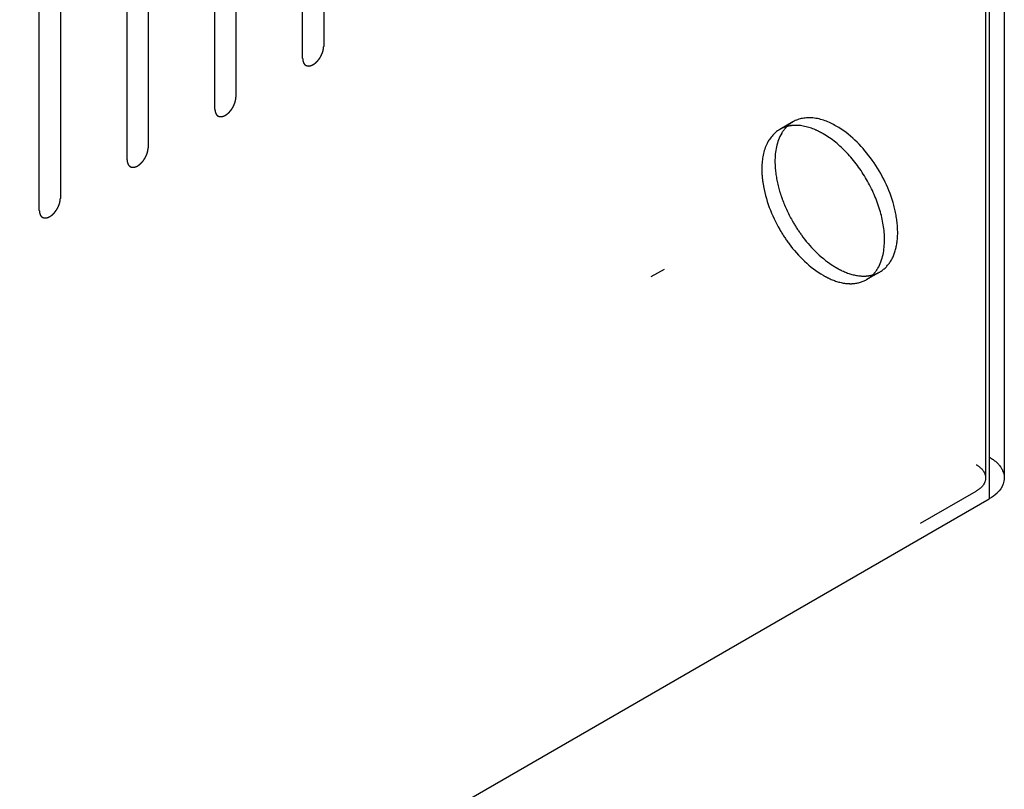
# Model space of a CAD drawing. Header units: inches. Extents: x 6 to 353, y 6 to 228.
# Tile 55 of 256: x 343.18 to 345.66, y 74.62 to 76.56. Entities that reach past the tile are written whole.
import ezdxf

# ---------------------------------------------------------------- set-up
doc = ezdxf.new("R2010")
doc.units = ezdxf.units.IN
doc.header["$LTSCALE"] = 19.946667
doc.header["$MEASUREMENT"] = 0
doc.linetypes.add('HIDDEN', pattern=[0.2, 0.1, -0.1])
doc.layers.get('0').update_dxf_attribs({"linetype": 'CONTINUOUS'})
doc.layers.add('DEFAULT_2', color=7, linetype='HIDDEN')

msp = doc.modelspace()

# ---------------------------------------------------------------- linework, layer by layer
at = {"color": 7, "linetype": 'Continuous'}
for p, q in [((345.6234, 128.6259), (345.6234, 75.3491)), ((345.6612, 128.6451), (345.6612, 75.4018)), ((331.6638, 67.2895), (345.6234, 75.3491))]:
    msp.add_line(p, q, dxfattribs=at)
for points, knots in [([(345.6612, 75.4018), (345.6612, 75.3989), (345.6601, 75.3871), (345.654, 75.3761), (345.6482, 75.3692)], [0, 0, 0, 0, 0.237789, 1, 1, 1, 1]), ([(345.6482, 75.3692), (345.6466, 75.3673), (345.6393, 75.3595), (345.6305, 75.3532), (345.6234, 75.3491)], [0, 0, 0, 0, 0.233799, 1, 1, 1, 1])]:
    msp.add_open_spline(points, degree=3, knots=knots, dxfattribs=at)
at = {"layer": 'DEFAULT_2', "color": 7, "linetype": 'HIDDEN'}
for p, q in [((345.6142, 128.6785), (345.6142, 75.4018)), ((343.9451, 77.4498), (343.9451, 76.4904)), ((343.8921, 76.4598), (343.8921, 77.4192)), ((343.7238, 77.322), (343.7238, 76.3626)), ((343.6708, 76.332), (343.6708, 77.2914)), ((343.5025, 77.1942), (343.5025, 76.2348)), ((343.4495, 76.2042), (343.4495, 77.1636)), ((343.2812, 77.0664), (343.2812, 76.107)), ((343.2281, 76.0764), (343.2281, 77.0358)), ((345.1283, 76.3001), (345.0951, 76.2809)), ((344.8032, 75.928), (344.77, 75.9088)), ((345.3471, 75.9212), (345.3139, 75.9021)), ((331.6306, 67.3087), (345.5902, 75.3683))]:
    msp.add_line(p, q, dxfattribs=at)
msp.add_arc((345.345, 76.1175), 0.2142, 236.5445, 239.9647, dxfattribs=at)
for points, knots in [([(343.8921, 76.4598), (343.8922, 76.4588), (343.8923, 76.4574), (343.8925, 76.4558), (343.8925, 76.4549), (343.8926, 76.4545), (343.8926, 76.4541), (343.8927, 76.4538), (343.8928, 76.4534), (343.893, 76.4527), (343.8934, 76.4517), (343.8937, 76.4507), (343.8939, 76.45), (343.894, 76.4496), (343.8941, 76.4492), (343.8943, 76.449), (343.8945, 76.4487), (343.8948, 76.4481), (343.8953, 76.4473), (343.8958, 76.4465), (343.8962, 76.4459), (343.8964, 76.4456), (343.8965, 76.4454), (343.8967, 76.4452), (343.897, 76.445), (343.8975, 76.4446), (343.8982, 76.444), (343.8989, 76.4434), (343.8994, 76.443), (343.8997, 76.4428), (343.8999, 76.4426), (343.9001, 76.4425), (343.9005, 76.4424), (343.901, 76.4422), (343.9019, 76.4419), (343.9027, 76.4416), (343.9033, 76.4413), (343.9036, 76.4412), (343.9039, 76.4411), (343.9042, 76.4411), (343.9045, 76.4411), (343.9052, 76.4411), (343.9062, 76.441), (343.9071, 76.441), (343.9078, 76.4409), (343.9081, 76.4409), (343.9084, 76.4409), (343.9087, 76.441), (343.9092, 76.4411), (343.9099, 76.4413), (343.9109, 76.4415), (343.9119, 76.4417), (343.9127, 76.4419), (343.9131, 76.442), (343.9134, 76.442), (343.9137, 76.4422), (343.9141, 76.4424), (343.9147, 76.4426), (343.9153, 76.4429), (343.9162, 76.4433), (343.9171, 76.4438), (343.9179, 76.4441), (343.9183, 76.4443), (343.9186, 76.4444), (343.9189, 76.4447), (343.9194, 76.445), (343.9201, 76.4455), (343.9212, 76.4462), (343.9223, 76.447), (343.9231, 76.4476), (343.9238, 76.448), (343.9244, 76.4486), (343.9252, 76.4493), (343.9262, 76.4503), (343.9273, 76.4513), (343.9281, 76.452), (343.9287, 76.4526), (343.9293, 76.4533), (343.9301, 76.4542), (343.931, 76.4553), (343.932, 76.4565), (343.9327, 76.4574), (343.9333, 76.458), (343.9338, 76.4588), (343.9345, 76.4598), (343.9353, 76.4611), (343.9362, 76.4624), (343.9369, 76.4635), (343.9374, 76.4642), (343.9378, 76.4651), (343.9383, 76.4661), (343.939, 76.4675), (343.9397, 76.4689), (343.9402, 76.47), (343.9407, 76.4708), (343.941, 76.4716), (343.9414, 76.4727), (343.9419, 76.4741), (343.9424, 76.4755), (343.9428, 76.4766), (343.9431, 76.4774), (343.9433, 76.4783), (343.9435, 76.4794), (343.9439, 76.4807), (343.9442, 76.4821), (343.9444, 76.4832), (343.9447, 76.484), (343.9447, 76.4848), (343.9448, 76.4859), (343.9449, 76.4877), (343.9451, 76.4893), (343.9451, 76.4904)], [0, 0, 0, 0, 0.03125, 0.046875, 0.054688, 0.058594, 0.0625, 0.066406, 0.070312, 0.078125, 0.09375, 0.109375, 0.117188, 0.121094, 0.125, 0.128906, 0.132812, 0.140625, 0.15625, 0.171875, 0.179688, 0.183594, 0.1875, 0.191406, 0.195312, 0.203125, 0.21875, 0.234375, 0.242188, 0.246094, 0.25, 0.253906, 0.257812, 0.265625, 0.28125, 0.296875, 0.304688, 0.308594, 0.3125, 0.316406, 0.320312, 0.328125, 0.34375, 0.359375, 0.367188, 0.371094, 0.375, 0.378906, 0.382812, 0.390625, 0.40625, 0.421875, 0.429688, 0.433594, 0.4375, 0.441406, 0.445312, 0.453125, 0.460938, 0.46875, 0.484375, 0.492188, 0.496094, 0.5, 0.503906, 0.507812, 0.515625, 0.53125, 0.546875, 0.554688, 0.5625, 0.570312, 0.578125, 0.59375, 0.609375, 0.617188, 0.625, 0.632812, 0.640625, 0.65625, 0.671875, 0.679688, 0.6875, 0.695312, 0.703125, 0.71875, 0.734375, 0.742188, 0.75, 0.757812, 0.765625, 0.78125, 0.796875, 0.804688, 0.8125, 0.820312, 0.828125, 0.84375, 0.859375, 0.867188, 0.875, 0.882812, 0.890625, 0.90625, 0.921875, 0.929688, 0.9375, 0.945312, 0.953125, 0.96875, 1, 1, 1, 1]), ([(343.6708, 76.332), (343.6709, 76.331), (343.671, 76.3296), (343.6711, 76.328), (343.6712, 76.3272), (343.6713, 76.3267), (343.6713, 76.3263), (343.6714, 76.326), (343.6715, 76.3256), (343.6717, 76.3249), (343.672, 76.3239), (343.6723, 76.3229), (343.6726, 76.3222), (343.6727, 76.3218), (343.6728, 76.3215), (343.6729, 76.3212), (343.6731, 76.3209), (343.6735, 76.3203), (343.674, 76.3195), (343.6745, 76.3187), (343.6749, 76.3182), (343.6751, 76.3178), (343.6752, 76.3176), (343.6754, 76.3174), (343.6757, 76.3172), (343.6762, 76.3168), (343.6769, 76.3162), (343.6776, 76.3156), (343.6781, 76.3152), (343.6783, 76.315), (343.6785, 76.3148), (343.6788, 76.3147), (343.6791, 76.3146), (343.6797, 76.3144), (343.6805, 76.3141), (343.6814, 76.3138), (343.682, 76.3135), (343.6823, 76.3134), (343.6825, 76.3133), (343.6828, 76.3133), (343.6832, 76.3133), (343.6839, 76.3133), (343.6848, 76.3132), (343.6858, 76.3132), (343.6864, 76.3132), (343.6868, 76.3132), (343.6871, 76.3131), (343.6874, 76.3132), (343.6878, 76.3133), (343.6886, 76.3135), (343.6896, 76.3137), (343.6906, 76.3139), (343.6913, 76.3141), (343.6917, 76.3142), (343.6921, 76.3142), (343.6924, 76.3144), (343.6928, 76.3146), (343.6934, 76.3149), (343.694, 76.3152), (343.6949, 76.3156), (343.6958, 76.316), (343.6965, 76.3163), (343.697, 76.3165), (343.6973, 76.3167), (343.6976, 76.3169), (343.698, 76.3172), (343.6988, 76.3177), (343.6999, 76.3185), (343.7009, 76.3192), (343.7018, 76.3198), (343.7025, 76.3202), (343.7031, 76.3208), (343.7039, 76.3216), (343.7049, 76.3225), (343.706, 76.3235), (343.7068, 76.3243), (343.7074, 76.3248), (343.708, 76.3255), (343.7087, 76.3264), (343.7097, 76.3275), (343.7106, 76.3287), (343.7114, 76.3296), (343.712, 76.3302), (343.7125, 76.331), (343.7132, 76.3321), (343.714, 76.3334), (343.7149, 76.3347), (343.7155, 76.3357), (343.7161, 76.3365), (343.7165, 76.3373), (343.717, 76.3384), (343.7177, 76.3397), (343.7184, 76.3411), (343.7189, 76.3422), (343.7194, 76.343), (343.7196, 76.3438), (343.7201, 76.3449), (343.7206, 76.3463), (343.7211, 76.3477), (343.7215, 76.3488), (343.7218, 76.3497), (343.722, 76.3505), (343.7222, 76.3516), (343.7225, 76.353), (343.7229, 76.3543), (343.7231, 76.3554), (343.7233, 76.3563), (343.7233, 76.357), (343.7234, 76.3581), (343.7236, 76.36), (343.7237, 76.3615), (343.7238, 76.3626)], [0, 0, 0, 0, 0.03125, 0.046875, 0.054688, 0.058594, 0.0625, 0.066406, 0.070312, 0.078125, 0.09375, 0.109375, 0.117188, 0.121094, 0.125, 0.128906, 0.132812, 0.140625, 0.15625, 0.171875, 0.179688, 0.183594, 0.1875, 0.191406, 0.195312, 0.203125, 0.21875, 0.234375, 0.242188, 0.246094, 0.25, 0.253906, 0.257812, 0.265625, 0.28125, 0.296875, 0.304688, 0.308594, 0.3125, 0.316406, 0.320312, 0.328125, 0.34375, 0.359375, 0.367188, 0.371094, 0.375, 0.378906, 0.382812, 0.390625, 0.40625, 0.421875, 0.429688, 0.433594, 0.4375, 0.441406, 0.445312, 0.453125, 0.460938, 0.46875, 0.484375, 0.492188, 0.496094, 0.5, 0.503906, 0.507812, 0.515625, 0.53125, 0.546875, 0.554688, 0.5625, 0.570312, 0.578125, 0.59375, 0.609375, 0.617188, 0.625, 0.632812, 0.640625, 0.65625, 0.671875, 0.679688, 0.6875, 0.695312, 0.703125, 0.71875, 0.734375, 0.742188, 0.75, 0.757812, 0.765625, 0.78125, 0.796875, 0.804688, 0.8125, 0.820312, 0.828125, 0.84375, 0.859375, 0.867188, 0.875, 0.882812, 0.890625, 0.90625, 0.921875, 0.929688, 0.9375, 0.945312, 0.953125, 0.96875, 1, 1, 1, 1]), ([(345.2377, 76.2893), (345.2196, 76.2997), (345.1835, 76.3148), (345.1431, 76.3087), (345.1283, 76.3001)], [0, 0, 0, 0, 0.550748, 1, 1, 1, 1]), ([(345.2045, 76.2701), (345.1982, 76.2737), (345.175, 76.2855), (345.1484, 76.2922), (345.1295, 76.291)], [0, 0, 0, 0, 0.277697, 1, 1, 1, 1]), ([(345.0951, 76.2809), (345.0804, 76.2724), (345.0549, 76.2405), (345.0498, 76.2017), (345.0498, 76.1808)], [0, 0, 0, 0, 0.44925, 1, 1, 1, 1]), ([(345.1127, 76.2881), (345.1078, 76.2831), (345.0886, 76.2577), (345.083, 76.2245), (345.083, 76.2)], [0, 0, 0, 0, 0.221554, 1, 1, 1, 1]), ([(345.3592, 76.0022), (345.3592, 76.0276), (345.3497, 76.081), (345.3165, 76.1562), (345.268, 76.2225), (345.2264, 76.2574), (345.2045, 76.2701)], [0, 0, 0, 0, 0.237219, 0.500001, 0.762782, 1, 1, 1, 1]), ([(345.3471, 75.9212), (345.358, 75.9276), (345.3779, 75.9478), (345.3923, 75.9905), (345.3935, 76.0419), (345.3776, 76.1195), (345.331, 76.2106), (345.2716, 76.2698), (345.2377, 76.2893)], [0, 0, 0, 0, 0.087152, 0.186866, 0.304533, 0.438675, 0.730089, 1, 1, 1, 1]), ([(343.4495, 76.2042), (343.4495, 76.2033), (343.4497, 76.2018), (343.4498, 76.2002), (343.4499, 76.1994), (343.4499, 76.1989), (343.4499, 76.1985), (343.4501, 76.1982), (343.4502, 76.1978), (343.4504, 76.1971), (343.4507, 76.1961), (343.451, 76.1951), (343.4512, 76.1944), (343.4514, 76.194), (343.4514, 76.1937), (343.4516, 76.1935), (343.4518, 76.1931), (343.4522, 76.1926), (343.4527, 76.1918), (343.4532, 76.191), (343.4535, 76.1904), (343.4537, 76.1901), (343.4539, 76.1898), (343.4541, 76.1896), (343.4544, 76.1894), (343.4549, 76.189), (343.4556, 76.1884), (343.4563, 76.1879), (343.4567, 76.1874), (343.457, 76.1872), (343.4572, 76.187), (343.4575, 76.187), (343.4578, 76.1868), (343.4584, 76.1866), (343.4592, 76.1863), (343.4601, 76.186), (343.4606, 76.1858), (343.461, 76.1857), (343.4612, 76.1855), (343.4615, 76.1855), (343.4619, 76.1855), (343.4626, 76.1855), (343.4635, 76.1855), (343.4645, 76.1854), (343.4651, 76.1854), (343.4655, 76.1854), (343.4658, 76.1853), (343.4661, 76.1854), (343.4665, 76.1855), (343.4672, 76.1857), (343.4683, 76.1859), (343.4693, 76.1862), (343.47, 76.1863), (343.4704, 76.1864), (343.4707, 76.1864), (343.4711, 76.1866), (343.4715, 76.1868), (343.472, 76.1871), (343.4727, 76.1874), (343.4736, 76.1878), (343.4744, 76.1882), (343.4752, 76.1885), (343.4756, 76.1887), (343.476, 76.1889), (343.4763, 76.1891), (343.4767, 76.1894), (343.4775, 76.1899), (343.4785, 76.1907), (343.4796, 76.1914), (343.4805, 76.192), (343.4811, 76.1924), (343.4817, 76.193), (343.4826, 76.1938), (343.4836, 76.1947), (343.4846, 76.1957), (343.4855, 76.1965), (343.4861, 76.197), (343.4866, 76.1977), (343.4874, 76.1986), (343.4884, 76.1998), (343.4893, 76.2009), (343.4901, 76.2018), (343.4907, 76.2025), (343.4912, 76.2033), (343.4918, 76.2043), (343.4927, 76.2056), (343.4935, 76.2069), (343.4942, 76.2079), (343.4948, 76.2087), (343.4951, 76.2095), (343.4957, 76.2106), (343.4964, 76.2119), (343.4971, 76.2133), (343.4976, 76.2144), (343.498, 76.2152), (343.4983, 76.216), (343.4987, 76.2171), (343.4992, 76.2185), (343.4997, 76.2199), (343.5001, 76.221), (343.5005, 76.2219), (343.5006, 76.2227), (343.5009, 76.2238), (343.5012, 76.2252), (343.5015, 76.2265), (343.5018, 76.2276), (343.502, 76.2285), (343.502, 76.2293), (343.5021, 76.2303), (343.5023, 76.2322), (343.5024, 76.2338), (343.5025, 76.2348)], [0, 0, 0, 0, 0.03125, 0.046875, 0.054688, 0.058594, 0.0625, 0.066406, 0.070312, 0.078125, 0.09375, 0.109375, 0.117188, 0.121094, 0.125, 0.128906, 0.132812, 0.140625, 0.15625, 0.171875, 0.179688, 0.183594, 0.1875, 0.191406, 0.195312, 0.203125, 0.21875, 0.234375, 0.242188, 0.246094, 0.25, 0.253906, 0.257812, 0.265625, 0.28125, 0.296875, 0.304688, 0.308594, 0.3125, 0.316406, 0.320312, 0.328125, 0.34375, 0.359375, 0.367188, 0.371094, 0.375, 0.378906, 0.382812, 0.390625, 0.40625, 0.421875, 0.429688, 0.433594, 0.4375, 0.441406, 0.445312, 0.453125, 0.460938, 0.46875, 0.484375, 0.492188, 0.496094, 0.5, 0.503906, 0.507812, 0.515625, 0.53125, 0.546875, 0.554688, 0.5625, 0.570312, 0.578125, 0.59375, 0.609375, 0.617188, 0.625, 0.632812, 0.640625, 0.65625, 0.671875, 0.679688, 0.6875, 0.695312, 0.703125, 0.71875, 0.734375, 0.742188, 0.75, 0.757812, 0.765625, 0.78125, 0.796875, 0.804688, 0.8125, 0.820312, 0.828125, 0.84375, 0.859375, 0.867188, 0.875, 0.882812, 0.890625, 0.90625, 0.921875, 0.929688, 0.9375, 0.945312, 0.953125, 0.96875, 1, 1, 1, 1]), ([(345.083, 76.2), (345.083, 76.194), (345.0842, 76.1686), (345.0893, 76.1435), (345.0948, 76.1248)], [0, 0, 0, 0, 0.235557, 1, 1, 1, 1]), ([(345.0498, 76.1808), (345.0498, 76.1686), (345.0546, 76.1153), (345.0746, 76.064), (345.0951, 76.0283)], [0, 0, 0, 0, 0.229196, 1, 1, 1, 1]), ([(345.0948, 76.1248), (345.0968, 76.1182), (345.1057, 76.0916), (345.1177, 76.0659), (345.1283, 76.0475)], [0, 0, 0, 0, 0.244643, 1, 1, 1, 1]), ([(343.2281, 76.0764), (343.2282, 76.0755), (343.2283, 76.0741), (343.2285, 76.0724), (343.2286, 76.0716), (343.2286, 76.0711), (343.2286, 76.0708), (343.2287, 76.0705), (343.2289, 76.0701), (343.2291, 76.0694), (343.2294, 76.0683), (343.2297, 76.0673), (343.2299, 76.0666), (343.23, 76.0662), (343.2301, 76.0659), (343.2303, 76.0657), (343.2305, 76.0653), (343.2308, 76.0648), (343.2313, 76.064), (343.2319, 76.0632), (343.2322, 76.0626), (343.2324, 76.0623), (343.2325, 76.062), (343.2328, 76.0619), (343.233, 76.0616), (343.2335, 76.0612), (343.2342, 76.0606), (343.2349, 76.0601), (343.2354, 76.0597), (343.2357, 76.0594), (343.2359, 76.0592), (343.2362, 76.0592), (343.2365, 76.059), (343.2371, 76.0588), (343.2379, 76.0585), (343.2387, 76.0582), (343.2393, 76.058), (343.2397, 76.0579), (343.2399, 76.0578), (343.2402, 76.0578), (343.2406, 76.0577), (343.2412, 76.0577), (343.2422, 76.0577), (343.2431, 76.0576), (343.2438, 76.0576), (343.2442, 76.0576), (343.2445, 76.0576), (343.2448, 76.0577), (343.2452, 76.0577), (343.2459, 76.0579), (343.2469, 76.0581), (343.248, 76.0584), (343.2487, 76.0585), (343.2491, 76.0586), (343.2494, 76.0587), (343.2497, 76.0589), (343.2502, 76.059), (343.2507, 76.0593), (343.2514, 76.0596), (343.2522, 76.06), (343.2531, 76.0604), (343.2539, 76.0608), (343.2543, 76.061), (343.2547, 76.0611), (343.255, 76.0613), (343.2554, 76.0616), (343.2562, 76.0622), (343.2572, 76.0629), (343.2583, 76.0636), (343.2592, 76.0642), (343.2598, 76.0646), (343.2604, 76.0653), (343.2612, 76.066), (343.2623, 76.067), (343.2633, 76.0679), (343.2641, 76.0687), (343.2648, 76.0692), (343.2653, 76.0699), (343.2661, 76.0708), (343.267, 76.072), (343.268, 76.0731), (343.2687, 76.074), (343.2693, 76.0747), (343.2698, 76.0755), (343.2705, 76.0765), (343.2714, 76.0778), (343.2722, 76.0791), (343.2729, 76.0801), (343.2734, 76.0809), (343.2738, 76.0817), (343.2744, 76.0828), (343.275, 76.0842), (343.2757, 76.0855), (343.2763, 76.0866), (343.2767, 76.0874), (343.277, 76.0883), (343.2774, 76.0894), (343.2779, 76.0908), (343.2784, 76.0922), (343.2788, 76.0933), (343.2792, 76.0941), (343.2793, 76.0949), (343.2796, 76.096), (343.2799, 76.0974), (343.2802, 76.0988), (343.2804, 76.0999), (343.2807, 76.1007), (343.2807, 76.1015), (343.2808, 76.1025), (343.2809, 76.1044), (343.2811, 76.106), (343.2812, 76.107)], [0, 0, 0, 0, 0.03125, 0.046875, 0.054688, 0.058594, 0.0625, 0.066406, 0.070312, 0.078125, 0.09375, 0.109375, 0.117188, 0.121094, 0.125, 0.128906, 0.132812, 0.140625, 0.15625, 0.171875, 0.179688, 0.183594, 0.1875, 0.191406, 0.195312, 0.203125, 0.21875, 0.234375, 0.242188, 0.246094, 0.25, 0.253906, 0.257812, 0.265625, 0.28125, 0.296875, 0.304688, 0.308594, 0.3125, 0.316406, 0.320312, 0.328125, 0.34375, 0.359375, 0.367188, 0.371094, 0.375, 0.378906, 0.382812, 0.390625, 0.40625, 0.421875, 0.429688, 0.433594, 0.4375, 0.441406, 0.445312, 0.453125, 0.460938, 0.46875, 0.484375, 0.492188, 0.496094, 0.5, 0.503906, 0.507812, 0.515625, 0.53125, 0.546875, 0.554688, 0.5625, 0.570312, 0.578125, 0.59375, 0.609375, 0.617188, 0.625, 0.632812, 0.640625, 0.65625, 0.671875, 0.679688, 0.6875, 0.695312, 0.703125, 0.71875, 0.734375, 0.742188, 0.75, 0.757812, 0.765625, 0.78125, 0.796875, 0.804688, 0.8125, 0.820312, 0.828125, 0.84375, 0.859375, 0.867188, 0.875, 0.882812, 0.890625, 0.90625, 0.921875, 0.929688, 0.9375, 0.945312, 0.953125, 0.96875, 1, 1, 1, 1]), ([(345.1283, 76.0475), (345.1348, 76.0363), (345.1615, 75.9951), (345.1967, 75.9587), (345.2268, 75.9388)], [0, 0, 0, 0, 0.263997, 1, 1, 1, 1]), ([(345.0951, 76.0283), (345.1022, 76.016), (345.1314, 75.9715), (345.1706, 75.9324), (345.2045, 75.9129)], [0, 0, 0, 0, 0.267104, 1, 1, 1, 1]), ([(345.3295, 75.9141), (345.3344, 75.9191), (345.3536, 75.9444), (345.3592, 75.9777), (345.3592, 76.0022)], [0, 0, 0, 0, 0.221554, 1, 1, 1, 1]), ([(345.2377, 75.9321), (345.2426, 75.9292), (345.2612, 75.9195), (345.2817, 75.913), (345.2969, 75.9115)], [0, 0, 0, 0, 0.270542, 1, 1, 1, 1]), ([(345.2045, 75.9129), (345.2094, 75.9101), (345.228, 75.9004), (345.2485, 75.8938), (345.2637, 75.8923)], [0, 0, 0, 0, 0.270542, 1, 1, 1, 1]), ([(345.2637, 75.8923), (345.2682, 75.8919), (345.2854, 75.8912), (345.3029, 75.8957), (345.3139, 75.9021)], [0, 0, 0, 0, 0.266386, 1, 1, 1, 1]), ([(345.6234, 75.4544), (345.6341, 75.4483), (345.6524, 75.4342), (345.6612, 75.4118), (345.6612, 75.4018)], [0, 0, 0, 0, 0.55076, 1, 1, 1, 1]), ([(345.5902, 75.4352), (345.597, 75.4313), (345.6086, 75.4224), (345.6142, 75.4082), (345.6142, 75.4018)], [0, 0, 0, 0, 0.550026, 1, 1, 1, 1]), ([(345.6142, 75.4018), (345.6142, 75.3954), (345.6086, 75.3811), (345.597, 75.3722), (345.5902, 75.3683)], [0, 0, 0, 0, 0.449975, 1, 1, 1, 1])]:
    msp.add_open_spline(points, degree=3, knots=knots, dxfattribs=at)
for points in [[(345.1283, 76.3001), (345.1227, 76.2968), (345.1174, 76.2927), (345.1127, 76.2881)], [(345.1295, 76.291), (345.1241, 76.2907), (345.1186, 76.2898), (345.1134, 76.2884)], [(345.1134, 76.2884), (345.107, 76.2868), (345.1008, 76.2842), (345.0951, 76.2809)], [(345.3288, 75.9138), (345.3352, 75.9154), (345.3414, 75.918), (345.3471, 75.9212)], [(345.2969, 75.9115), (345.3021, 75.911), (345.3074, 75.9108), (345.3127, 75.9112)], [(345.3127, 75.9112), (345.3181, 75.9115), (345.3236, 75.9124), (345.3288, 75.9138)], [(345.3139, 75.9021), (345.3196, 75.9053), (345.3248, 75.9095), (345.3295, 75.9141)]]:
    msp.add_open_spline(points, degree=3, dxfattribs=at)

doc.saveas('drawing.dxf')
